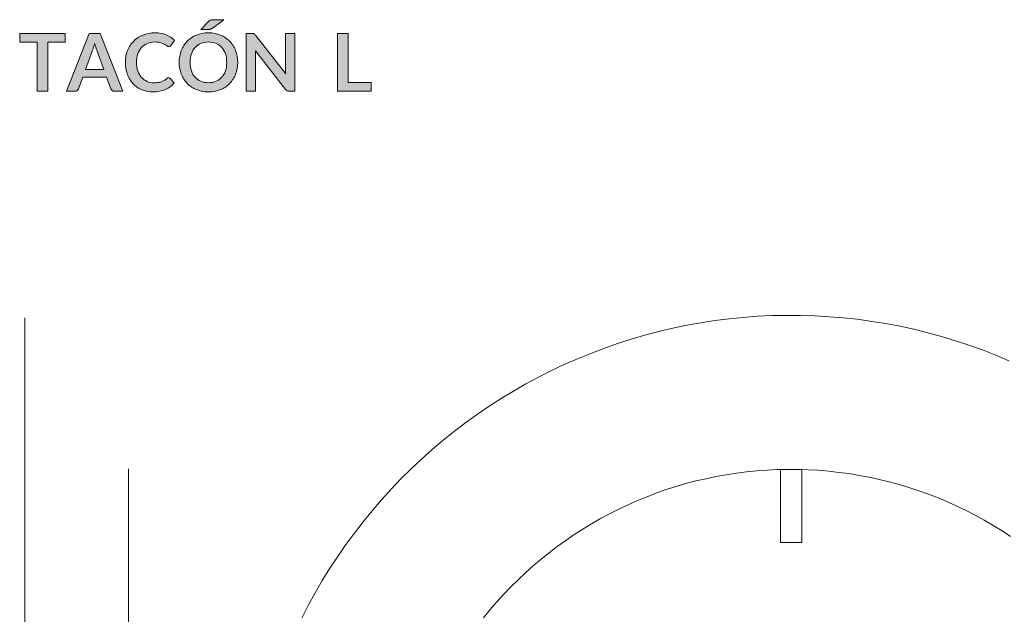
# Model space of a CAD drawing. Header units: inches. Extents: x 37 to 169, y -264 to -88.
# Tile 5 of 29: x 39 to 78, y -232 to -209. Entities that reach past the tile are written whole.
import ezdxf

# ---------------------------------------------------------------- set-up
doc = ezdxf.new("R2010")
doc.units = ezdxf.units.IN
doc.header["$MEASUREMENT"] = 0
doc.layers.add('Capa 1', color=7, linetype='Continuous')

# ---------------------------------------------------------------- blocks, each defined once
blk = doc.blocks.new('block 29')
at = {"layer": 'Capa 1'}
h = blk.add_hatch(color=250, dxfattribs=at)
h.dxf.hatch_style = 2
edge = h.paths.add_edge_path()
edge.add_spline(control_points=[(47.642, -210.305), (47.642, -210.474), (47.614, -210.629), (47.558, -210.773), (47.501, -210.916), (47.423, -211.04), (47.321, -211.145), (47.22, -211.25), (47.097, -211.331), (46.954, -211.39), (46.811, -211.449), (46.653, -211.479), (46.48, -211.479), (46.306, -211.479), (46.148, -211.449), (46.004, -211.39), (45.861, -211.331), (45.738, -211.25), (45.636, -211.145), (45.534, -211.04), (45.455, -210.916), (45.399, -210.773), (45.342, -210.629), (45.314, -210.474), (45.314, -210.305), (45.314, -210.137), (45.342, -209.981), (45.399, -209.838), (45.455, -209.694), (45.534, -209.57), (45.636, -209.466), (45.738, -209.361), (45.861, -209.279), (46.004, -209.22), (46.148, -209.161), (46.306, -209.132), (46.48, -209.132), (46.653, -209.132), (46.811, -209.162), (46.954, -209.221), (47.097, -209.28), (47.22, -209.362), (47.321, -209.466), (47.423, -209.571), (47.501, -209.694), (47.558, -209.838), (47.614, -209.981), (47.642, -210.137), (47.642, -210.305)], knot_values=[0, 0, 0, 0, 1, 1, 1, 2, 2, 2, 3, 3, 3, 4, 4, 4, 5, 5, 5, 6, 6, 6, 7, 7, 7, 8, 8, 8, 9, 9, 9, 10, 10, 10, 11, 11, 11, 12, 12, 12, 13, 13, 13, 14, 14, 14, 15, 15, 15, 16, 16, 16, 16], degree=3, periodic=1)
edge = h.paths.add_edge_path()
edge.add_spline(control_points=[(47.204, -210.305), (47.204, -210.179), (47.187, -210.066), (47.154, -209.967), (47.12, -209.866), (47.072, -209.782), (47.01, -209.712), (46.948, -209.642), (46.872, -209.588), (46.782, -209.551), (46.693, -209.514), (46.592, -209.496), (46.48, -209.496), (46.368, -209.496), (46.266, -209.514), (46.177, -209.551), (46.086, -209.588), (46.01, -209.642), (45.947, -209.712), (45.884, -209.782), (45.836, -209.866), (45.802, -209.967), (45.768, -210.066), (45.751, -210.179), (45.751, -210.305), (45.751, -210.431), (45.768, -210.544), (45.802, -210.644), (45.836, -210.744), (45.884, -210.829), (45.947, -210.898), (46.01, -210.968), (46.086, -211.021), (46.177, -211.058), (46.266, -211.095), (46.368, -211.113), (46.48, -211.113), (46.592, -211.113), (46.693, -211.095), (46.782, -211.058), (46.872, -211.021), (46.948, -210.968), (47.01, -210.898), (47.072, -210.829), (47.12, -210.744), (47.154, -210.644), (47.187, -210.544), (47.204, -210.431), (47.204, -210.305)], knot_values=[0, 0, 0, 0, 1, 1, 1, 2, 2, 2, 3, 3, 3, 4, 4, 4, 5, 5, 5, 6, 6, 6, 7, 7, 7, 8, 8, 8, 9, 9, 9, 10, 10, 10, 11, 11, 11, 12, 12, 12, 13, 13, 13, 14, 14, 14, 15, 15, 15, 16, 16, 16, 16], degree=3, periodic=1)
edge = h.paths.add_edge_path()
edge.add_spline(control_points=[(47.092, -208.61), (47.092, -208.61), (46.622, -208.953), (46.622, -208.953), (46.611, -208.961), (46.6, -208.968), (46.59, -208.973), (46.58, -208.979), (46.57, -208.983), (46.56, -208.986), (46.55, -208.989), (46.539, -208.992), (46.528, -208.993), (46.517, -208.994), (46.504, -208.994), (46.489, -208.994), (46.489, -208.994), (46.181, -208.994), (46.181, -208.994), (46.181, -208.994), (46.492, -208.673), (46.492, -208.673), (46.505, -208.661), (46.517, -208.65), (46.528, -208.642), (46.539, -208.633), (46.551, -208.626), (46.562, -208.622), (46.574, -208.617), (46.587, -208.614), (46.602, -208.612), (46.617, -208.611), (46.635, -208.61), (46.656, -208.61), (46.656, -208.61), (47.092, -208.61), (47.092, -208.61)], knot_values=[0, 0, 0, 0, 1, 1, 1, 2, 2, 2, 3, 3, 3, 4, 4, 4, 5, 5, 5, 6, 6, 6, 7, 7, 7, 8, 8, 8, 9, 9, 9, 10, 10, 10, 11, 11, 11, 12, 12, 12, 12], degree=3, periodic=1)
h = blk.add_hatch(color=250, dxfattribs=at)
h.dxf.hatch_style = 2
h.paths.add_polyline_path([(40.785, -209.158), (40.785, -209.508), (40.095, -209.508), (40.095, -211.453), (39.668, -211.453), (39.668, -209.508), (38.974, -209.508), (38.974, -209.158)])
h = blk.add_hatch(color=250, dxfattribs=at)
h.dxf.hatch_style = 2
edge = h.paths.add_edge_path()
edge.add_spline(control_points=[(43.075, -211.453), (43.075, -211.453), (42.744, -211.453), (42.744, -211.453), (42.707, -211.453), (42.677, -211.444), (42.653, -211.425), (42.629, -211.407), (42.612, -211.384), (42.602, -211.356), (42.602, -211.356), (42.43, -210.888), (42.43, -210.888), (42.43, -210.888), (41.479, -210.888), (41.479, -210.888), (41.479, -210.888), (41.308, -211.356), (41.308, -211.356), (41.299, -211.381), (41.283, -211.403), (41.258, -211.423), (41.233, -211.443), (41.202, -211.453), (41.166, -211.453), (41.166, -211.453), (40.835, -211.453), (40.835, -211.453), (40.835, -211.453), (41.736, -209.158), (41.736, -209.158), (41.736, -209.158), (42.173, -209.158), (42.173, -209.158), (42.173, -209.158), (43.075, -211.453), (43.075, -211.453)], knot_values=[0, 0, 0, 0, 1, 1, 1, 2, 2, 2, 3, 3, 3, 4, 4, 4, 5, 5, 5, 6, 6, 6, 7, 7, 7, 8, 8, 8, 9, 9, 9, 10, 10, 10, 11, 11, 11, 12, 12, 12, 12], degree=3, periodic=1)
edge = h.paths.add_edge_path()
edge.add_spline(control_points=[(41.589, -210.586), (41.589, -210.586), (42.32, -210.586), (42.32, -210.586), (42.32, -210.586), (42.041, -209.823), (42.041, -209.823), (42.028, -209.789), (42.014, -209.749), (41.999, -209.703), (41.984, -209.657), (41.969, -209.607), (41.954, -209.553), (41.939, -209.607), (41.924, -209.657), (41.91, -209.704), (41.896, -209.75), (41.882, -209.791), (41.868, -209.826), (41.868, -209.826), (41.589, -210.586), (41.589, -210.586)], knot_values=[0, 0, 0, 0, 1, 1, 1, 2, 2, 2, 3, 3, 3, 4, 4, 4, 5, 5, 5, 6, 6, 6, 7, 7, 7, 7], degree=3, periodic=1)
h = blk.add_hatch(color=250, dxfattribs=at)
h.dxf.hatch_style = 2
edge = h.paths.add_edge_path()
edge.add_spline(control_points=[(44.889, -210.912), (44.912, -210.912), (44.932, -210.921), (44.949, -210.939), (44.949, -210.939), (45.117, -211.121), (45.117, -211.121), (45.024, -211.237), (44.91, -211.325), (44.774, -211.386), (44.638, -211.448), (44.475, -211.479), (44.284, -211.479), (44.114, -211.479), (43.96, -211.449), (43.825, -211.391), (43.688, -211.333), (43.572, -211.252), (43.476, -211.148), (43.38, -211.044), (43.306, -210.921), (43.255, -210.777), (43.203, -210.633), (43.178, -210.476), (43.178, -210.305), (43.178, -210.133), (43.206, -209.975), (43.263, -209.831), (43.321, -209.688), (43.401, -209.564), (43.505, -209.461), (43.608, -209.357), (43.732, -209.276), (43.877, -209.219), (44.021, -209.161), (44.181, -209.132), (44.356, -209.132), (44.526, -209.132), (44.675, -209.159), (44.802, -209.214), (44.93, -209.269), (45.039, -209.341), (45.13, -209.43), (45.13, -209.43), (44.987, -209.629), (44.987, -209.629), (44.979, -209.642), (44.968, -209.653), (44.955, -209.662), (44.942, -209.672), (44.923, -209.677), (44.9, -209.677), (44.876, -209.677), (44.851, -209.667), (44.826, -209.648), (44.8, -209.629), (44.768, -209.609), (44.729, -209.586), (44.689, -209.564), (44.64, -209.543), (44.58, -209.524), (44.52, -209.505), (44.444, -209.496), (44.352, -209.496), (44.245, -209.496), (44.145, -209.515), (44.055, -209.552), (43.964, -209.59), (43.886, -209.643), (43.821, -209.713), (43.756, -209.783), (43.706, -209.868), (43.669, -209.968), (43.632, -210.068), (43.614, -210.18), (43.614, -210.305), (43.614, -210.434), (43.632, -210.549), (43.669, -210.65), (43.706, -210.75), (43.755, -210.835), (43.817, -210.904), (43.88, -210.972), (43.953, -211.025), (44.038, -211.062), (44.123, -211.098), (44.214, -211.116), (44.311, -211.116), (44.369, -211.116), (44.422, -211.113), (44.469, -211.107), (44.516, -211.101), (44.56, -211.091), (44.599, -211.077), (44.639, -211.063), (44.677, -211.046), (44.712, -211.024), (44.747, -211.002), (44.783, -210.975), (44.818, -210.944), (44.828, -210.934), (44.839, -210.926), (44.851, -210.92), (44.863, -210.915), (44.875, -210.912), (44.889, -210.912)], knot_values=[0, 0, 0, 0, 1, 1, 1, 2, 2, 2, 3, 3, 3, 4, 4, 4, 5, 5, 5, 6, 6, 6, 7, 7, 7, 8, 8, 8, 9, 9, 9, 10, 10, 10, 11, 11, 11, 12, 12, 12, 13, 13, 13, 14, 14, 14, 15, 15, 15, 16, 16, 16, 17, 17, 17, 18, 18, 18, 19, 19, 19, 20, 20, 20, 21, 21, 21, 22, 22, 22, 23, 23, 23, 24, 24, 24, 25, 25, 25, 26, 26, 26, 27, 27, 27, 28, 28, 28, 29, 29, 29, 30, 30, 30, 31, 31, 31, 32, 32, 32, 33, 33, 33, 34, 34, 34, 35, 35, 35, 35], degree=3, periodic=1)
h = blk.add_hatch(color=250, dxfattribs=at)
h.dxf.hatch_style = 2
edge = h.paths.add_edge_path()
edge.add_spline(control_points=[(48.25, -209.16), (48.262, -209.161), (48.274, -209.165), (48.284, -209.169), (48.294, -209.174), (48.304, -209.181), (48.313, -209.19), (48.323, -209.199), (48.333, -209.211), (48.345, -209.226), (48.345, -209.226), (49.55, -210.761), (49.55, -210.761), (49.546, -210.724), (49.543, -210.688), (49.541, -210.652), (49.539, -210.617), (49.539, -210.584), (49.539, -210.553), (49.539, -210.553), (49.539, -209.158), (49.539, -209.158), (49.539, -209.158), (49.915, -209.158), (49.915, -209.158), (49.915, -209.158), (49.915, -211.453), (49.915, -211.453), (49.915, -211.453), (49.694, -211.453), (49.694, -211.453), (49.66, -211.453), (49.632, -211.448), (49.61, -211.437), (49.588, -211.427), (49.566, -211.408), (49.545, -211.38), (49.545, -211.38), (48.345, -209.851), (48.345, -209.851), (48.348, -209.885), (48.351, -209.919), (48.352, -209.952), (48.354, -209.985), (48.354, -210.016), (48.354, -210.043), (48.354, -210.043), (48.354, -211.453), (48.354, -211.453), (48.354, -211.453), (47.978, -211.453), (47.978, -211.453), (47.978, -211.453), (47.978, -209.158), (47.978, -209.158), (47.978, -209.158), (48.202, -209.158), (48.202, -209.158), (48.221, -209.158), (48.237, -209.158), (48.25, -209.16)], knot_values=[0, 0, 0, 0, 1, 1, 1, 2, 2, 2, 3, 3, 3, 4, 4, 4, 5, 5, 5, 6, 6, 6, 7, 7, 7, 8, 8, 8, 9, 9, 9, 10, 10, 10, 11, 11, 11, 12, 12, 12, 13, 13, 13, 14, 14, 14, 15, 15, 15, 16, 16, 16, 17, 17, 17, 18, 18, 18, 19, 19, 19, 20, 20, 20, 20], degree=3, periodic=1)
h = blk.add_hatch(color=250, dxfattribs=at)
h.dxf.hatch_style = 2
h.paths.add_polyline_path([(52.031, -211.101), (52.95, -211.101), (52.95, -211.453), (51.604, -211.453), (51.604, -209.158), (52.031, -209.158)])
at = {"layer": 'Capa 1', "lineweight": 0}
for points in [[(40.785, -209.158), (40.785, -209.508), (40.095, -209.508), (40.095, -211.453), (39.668, -211.453), (39.668, -209.508), (38.974, -209.508), (38.974, -209.158), (40.785, -209.158)], [(52.031, -211.101), (52.95, -211.101), (52.95, -211.453), (51.604, -211.453), (51.604, -209.158), (52.031, -209.158), (52.031, -211.101)]]:
    blk.add_lwpolyline(points, dxfattribs=at)
for points, knots in [([(47.092, -208.61), (47.092, -208.61), (46.622, -208.953), (46.622, -208.953), (46.611, -208.961), (46.6, -208.968), (46.59, -208.973), (46.58, -208.979), (46.57, -208.983), (46.56, -208.986), (46.55, -208.989), (46.539, -208.992), (46.528, -208.993), (46.517, -208.994), (46.504, -208.994), (46.489, -208.994), (46.489, -208.994), (46.181, -208.994), (46.181, -208.994), (46.181, -208.994), (46.492, -208.673), (46.492, -208.673), (46.505, -208.661), (46.517, -208.65), (46.528, -208.642), (46.539, -208.633), (46.551, -208.626), (46.562, -208.622), (46.574, -208.617), (46.587, -208.614), (46.602, -208.612), (46.617, -208.611), (46.635, -208.61), (46.656, -208.61), (46.656, -208.61), (47.092, -208.61), (47.092, -208.61)], [0, 0, 0, 0, 1, 1, 1, 2, 2, 2, 3, 3, 3, 4, 4, 4, 5, 5, 5, 6, 6, 6, 7, 7, 7, 8, 8, 8, 9, 9, 9, 10, 10, 10, 11, 11, 11, 12, 12, 12, 12]), ([(43.075, -211.453), (43.075, -211.453), (42.744, -211.453), (42.744, -211.453), (42.707, -211.453), (42.677, -211.444), (42.653, -211.425), (42.629, -211.407), (42.612, -211.384), (42.602, -211.356), (42.602, -211.356), (42.43, -210.888), (42.43, -210.888), (42.43, -210.888), (41.479, -210.888), (41.479, -210.888), (41.479, -210.888), (41.308, -211.356), (41.308, -211.356), (41.299, -211.381), (41.283, -211.403), (41.258, -211.423), (41.233, -211.443), (41.202, -211.453), (41.166, -211.453), (41.166, -211.453), (40.835, -211.453), (40.835, -211.453), (40.835, -211.453), (41.736, -209.158), (41.736, -209.158), (41.736, -209.158), (42.173, -209.158), (42.173, -209.158), (42.173, -209.158), (43.075, -211.453), (43.075, -211.453)], [0, 0, 0, 0, 1, 1, 1, 2, 2, 2, 3, 3, 3, 4, 4, 4, 5, 5, 5, 6, 6, 6, 7, 7, 7, 8, 8, 8, 9, 9, 9, 10, 10, 10, 11, 11, 11, 12, 12, 12, 12]), ([(44.889, -210.912), (44.912, -210.912), (44.932, -210.921), (44.949, -210.939), (44.949, -210.939), (45.117, -211.121), (45.117, -211.121), (45.024, -211.237), (44.91, -211.325), (44.774, -211.386), (44.638, -211.448), (44.475, -211.479), (44.284, -211.479), (44.114, -211.479), (43.96, -211.449), (43.825, -211.391), (43.688, -211.333), (43.572, -211.252), (43.476, -211.148), (43.38, -211.044), (43.306, -210.921), (43.255, -210.777), (43.203, -210.633), (43.178, -210.476), (43.178, -210.305), (43.178, -210.133), (43.206, -209.975), (43.263, -209.831), (43.321, -209.688), (43.401, -209.564), (43.505, -209.461), (43.608, -209.357), (43.732, -209.276), (43.877, -209.219), (44.021, -209.161), (44.181, -209.132), (44.356, -209.132), (44.526, -209.132), (44.675, -209.159), (44.802, -209.214), (44.93, -209.269), (45.039, -209.341), (45.13, -209.43), (45.13, -209.43), (44.987, -209.629), (44.987, -209.629), (44.979, -209.642), (44.968, -209.653), (44.955, -209.662), (44.942, -209.672), (44.923, -209.677), (44.9, -209.677), (44.876, -209.677), (44.851, -209.667), (44.826, -209.648), (44.8, -209.629), (44.768, -209.609), (44.729, -209.586), (44.689, -209.564), (44.64, -209.543), (44.58, -209.524), (44.52, -209.505), (44.444, -209.496), (44.352, -209.496), (44.245, -209.496), (44.145, -209.515), (44.055, -209.552), (43.964, -209.59), (43.886, -209.643), (43.821, -209.713), (43.756, -209.783), (43.706, -209.868), (43.669, -209.968), (43.632, -210.068), (43.614, -210.18), (43.614, -210.305), (43.614, -210.434), (43.632, -210.549), (43.669, -210.65), (43.706, -210.75), (43.755, -210.835), (43.817, -210.904), (43.88, -210.972), (43.953, -211.025), (44.038, -211.062), (44.123, -211.098), (44.214, -211.116), (44.311, -211.116), (44.369, -211.116), (44.422, -211.113), (44.469, -211.107), (44.516, -211.101), (44.56, -211.091), (44.599, -211.077), (44.639, -211.063), (44.677, -211.046), (44.712, -211.024), (44.747, -211.002), (44.783, -210.975), (44.818, -210.944), (44.828, -210.934), (44.839, -210.926), (44.851, -210.92), (44.863, -210.915), (44.875, -210.912), (44.889, -210.912)], [0, 0, 0, 0, 1, 1, 1, 2, 2, 2, 3, 3, 3, 4, 4, 4, 5, 5, 5, 6, 6, 6, 7, 7, 7, 8, 8, 8, 9, 9, 9, 10, 10, 10, 11, 11, 11, 12, 12, 12, 13, 13, 13, 14, 14, 14, 15, 15, 15, 16, 16, 16, 17, 17, 17, 18, 18, 18, 19, 19, 19, 20, 20, 20, 21, 21, 21, 22, 22, 22, 23, 23, 23, 24, 24, 24, 25, 25, 25, 26, 26, 26, 27, 27, 27, 28, 28, 28, 29, 29, 29, 30, 30, 30, 31, 31, 31, 32, 32, 32, 33, 33, 33, 34, 34, 34, 35, 35, 35, 35]), ([(47.642, -210.305), (47.642, -210.474), (47.614, -210.629), (47.558, -210.773), (47.501, -210.916), (47.423, -211.04), (47.321, -211.145), (47.22, -211.25), (47.097, -211.331), (46.954, -211.39), (46.811, -211.449), (46.653, -211.479), (46.48, -211.479), (46.306, -211.479), (46.148, -211.449), (46.004, -211.39), (45.861, -211.331), (45.738, -211.25), (45.636, -211.145), (45.534, -211.04), (45.455, -210.916), (45.399, -210.773), (45.342, -210.629), (45.314, -210.474), (45.314, -210.305), (45.314, -210.137), (45.342, -209.981), (45.399, -209.838), (45.455, -209.694), (45.534, -209.57), (45.636, -209.466), (45.738, -209.361), (45.861, -209.279), (46.004, -209.22), (46.148, -209.161), (46.306, -209.132), (46.48, -209.132), (46.653, -209.132), (46.811, -209.162), (46.954, -209.221), (47.097, -209.28), (47.22, -209.362), (47.321, -209.466), (47.423, -209.571), (47.501, -209.694), (47.558, -209.838), (47.614, -209.981), (47.642, -210.137), (47.642, -210.305)], [0, 0, 0, 0, 1, 1, 1, 2, 2, 2, 3, 3, 3, 4, 4, 4, 5, 5, 5, 6, 6, 6, 7, 7, 7, 8, 8, 8, 9, 9, 9, 10, 10, 10, 11, 11, 11, 12, 12, 12, 13, 13, 13, 14, 14, 14, 15, 15, 15, 16, 16, 16, 16]), ([(48.25, -209.16), (48.262, -209.161), (48.274, -209.165), (48.284, -209.169), (48.294, -209.174), (48.304, -209.181), (48.313, -209.19), (48.323, -209.199), (48.333, -209.211), (48.345, -209.226), (48.345, -209.226), (49.55, -210.761), (49.55, -210.761), (49.546, -210.724), (49.543, -210.688), (49.541, -210.652), (49.539, -210.617), (49.539, -210.584), (49.539, -210.553), (49.539, -210.553), (49.539, -209.158), (49.539, -209.158), (49.539, -209.158), (49.915, -209.158), (49.915, -209.158), (49.915, -209.158), (49.915, -211.453), (49.915, -211.453), (49.915, -211.453), (49.694, -211.453), (49.694, -211.453), (49.66, -211.453), (49.632, -211.448), (49.61, -211.437), (49.588, -211.427), (49.566, -211.408), (49.545, -211.38), (49.545, -211.38), (48.345, -209.851), (48.345, -209.851), (48.348, -209.885), (48.351, -209.919), (48.352, -209.952), (48.354, -209.985), (48.354, -210.016), (48.354, -210.043), (48.354, -210.043), (48.354, -211.453), (48.354, -211.453), (48.354, -211.453), (47.978, -211.453), (47.978, -211.453), (47.978, -211.453), (47.978, -209.158), (47.978, -209.158), (47.978, -209.158), (48.202, -209.158), (48.202, -209.158), (48.221, -209.158), (48.237, -209.158), (48.25, -209.16)], [0, 0, 0, 0, 1, 1, 1, 2, 2, 2, 3, 3, 3, 4, 4, 4, 5, 5, 5, 6, 6, 6, 7, 7, 7, 8, 8, 8, 9, 9, 9, 10, 10, 10, 11, 11, 11, 12, 12, 12, 13, 13, 13, 14, 14, 14, 15, 15, 15, 16, 16, 16, 17, 17, 17, 18, 18, 18, 19, 19, 19, 20, 20, 20, 20]), ([(41.589, -210.586), (41.589, -210.586), (42.32, -210.586), (42.32, -210.586), (42.32, -210.586), (42.041, -209.823), (42.041, -209.823), (42.028, -209.789), (42.014, -209.749), (41.999, -209.703), (41.984, -209.657), (41.969, -209.607), (41.954, -209.553), (41.939, -209.607), (41.924, -209.657), (41.91, -209.704), (41.896, -209.75), (41.882, -209.791), (41.868, -209.826), (41.868, -209.826), (41.589, -210.586), (41.589, -210.586)], [0, 0, 0, 0, 1, 1, 1, 2, 2, 2, 3, 3, 3, 4, 4, 4, 5, 5, 5, 6, 6, 6, 7, 7, 7, 7]), ([(47.204, -210.305), (47.204, -210.179), (47.187, -210.066), (47.154, -209.967), (47.12, -209.866), (47.072, -209.782), (47.01, -209.712), (46.948, -209.642), (46.872, -209.588), (46.782, -209.551), (46.693, -209.514), (46.592, -209.496), (46.48, -209.496), (46.368, -209.496), (46.266, -209.514), (46.177, -209.551), (46.086, -209.588), (46.01, -209.642), (45.947, -209.712), (45.884, -209.782), (45.836, -209.866), (45.802, -209.967), (45.768, -210.066), (45.751, -210.179), (45.751, -210.305), (45.751, -210.431), (45.768, -210.544), (45.802, -210.644), (45.836, -210.744), (45.884, -210.829), (45.947, -210.898), (46.01, -210.968), (46.086, -211.021), (46.177, -211.058), (46.266, -211.095), (46.368, -211.113), (46.48, -211.113), (46.592, -211.113), (46.693, -211.095), (46.782, -211.058), (46.872, -211.021), (46.948, -210.968), (47.01, -210.898), (47.072, -210.829), (47.12, -210.744), (47.154, -210.644), (47.187, -210.544), (47.204, -210.431), (47.204, -210.305)], [0, 0, 0, 0, 1, 1, 1, 2, 2, 2, 3, 3, 3, 4, 4, 4, 5, 5, 5, 6, 6, 6, 7, 7, 7, 8, 8, 8, 9, 9, 9, 10, 10, 10, 11, 11, 11, 12, 12, 12, 13, 13, 13, 14, 14, 14, 15, 15, 15, 16, 16, 16, 16])]:
    blk.add_open_spline(points, degree=3, knots=knots, dxfattribs=at)

msp = doc.modelspace()

# ---------------------------------------------------------------- linework, layer by layer
at = {"layer": 'Capa 1', "lineweight": 0}
for points in [[(78.302, -222.161), (77.774, -221.938), (77.245, -221.729), (76.709, -221.543), (76.173, -221.365), (75.623, -221.201), (75.079, -221.052), (74.521, -220.911), (73.97, -220.791), (73.411, -220.687), (72.846, -220.598), (72.28, -220.516), (71.714, -220.456), (71.149, -220.412), (70.583, -220.374), (70.017, -220.36), (69.444, -220.36), (68.878, -220.367), (68.305, -220.397), (67.739, -220.441), (67.174, -220.494), (66.608, -220.568), (66.05, -220.657), (65.491, -220.754), (64.933, -220.874), (64.375, -220.999), (63.823, -221.149), (63.28, -221.305)], [(63.28, -221.305), (62.737, -221.477), (62.201, -221.67), (61.673, -221.87), (61.144, -222.086), (60.622, -222.31), (60.109, -222.555), (59.596, -222.809), (59.097, -223.084), (58.606, -223.367), (58.114, -223.658), (57.638, -223.97), (57.169, -224.29), (56.707, -224.617), (56.253, -224.96), (55.814, -225.318), (55.374, -225.689), (54.95, -226.069), (54.534, -226.456), (54.132, -226.859), (53.737, -227.268), (53.357, -227.692), (52.985, -228.124), (52.628, -228.563), (52.278, -229.009), (51.943, -229.471), (51.616, -229.94), (51.303, -230.409), (51.005, -230.893), (50.715, -231.391), (50.447, -231.89), (50.186, -232.389)], [(78.362, -229.152), (78.027, -228.92), (77.677, -228.712), (77.32, -228.503), (76.963, -228.303), (76.597, -228.116), (76.233, -227.937), (75.86, -227.774), (75.481, -227.617), (75.101, -227.468), (74.714, -227.327), (74.327, -227.201), (73.94, -227.082), (73.545, -226.978), (73.144, -226.88), (72.749, -226.791), (72.347, -226.717), (71.945, -226.65), (71.536, -226.598), (71.134, -226.553), (70.724, -226.516), (70.315, -226.494), (69.905, -226.479), (69.496, -226.479), (69.087, -226.485), (68.684, -226.508), (68.275, -226.538), (67.866, -226.576), (67.464, -226.627), (67.062, -226.695), (66.652, -226.761), (66.258, -226.851), (65.856, -226.94), (65.461, -227.044), (65.067, -227.164)], [(65.067, -227.164), (64.68, -227.283), (64.293, -227.417), (63.913, -227.565), (63.533, -227.722), (63.162, -227.886), (62.789, -228.056), (62.424, -228.243), (62.067, -228.436), (61.71, -228.638), (61.36, -228.853), (61.017, -229.069), (60.682, -229.3), (60.347, -229.538), (60.02, -229.791), (59.708, -230.045), (59.394, -230.305), (59.089, -230.581), (58.791, -230.863), (58.501, -231.146), (58.218, -231.444), (57.943, -231.749), (57.675, -232.054), (57.414, -232.374)]]:
    msp.add_lwpolyline(points, dxfattribs=at)
at = {"layer": 'Capa 1', "color": 7, "lineweight": 9}
for points in [[(39.176, -220.451), (39.176, -263.76)], [(43.306, -226.46), (43.306, -257.607)]]:
    msp.add_lwpolyline(points, dxfattribs=at)
at = {"layer": 'Capa 1', "color": 250, "lineweight": 5}
for points in [[(69.221, -226.479), (70.062, -226.479)], [(69.221, -229.389), (69.221, -226.479)], [(70.062, -226.479), (70.062, -229.389)], [(70.062, -229.389), (69.221, -229.389)]]:
    msp.add_lwpolyline(points, dxfattribs=at)

# ---------------------------------------------------------------- block references
at = {"layer": 'Capa 1'}
msp.add_blockref('block 29', (0, 0), dxfattribs=at)

doc.saveas('drawing.dxf')
